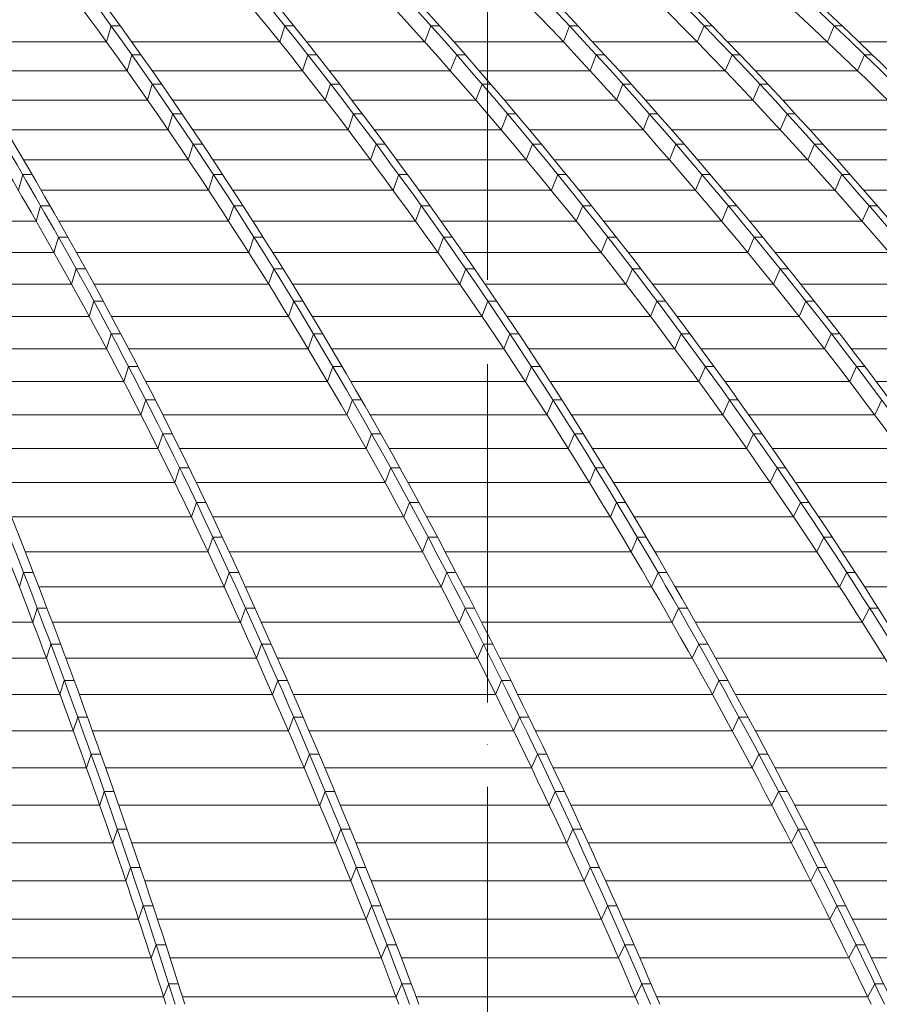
# Model space of a CAD drawing. Header units: millimetres. Extents: x 27034 to 255531, y -206966 to 210227.
# Tile 39 of 87: x 119764 to 123425, y 30606 to 34800. Entities that reach past the tile are written whole.
import ezdxf

# ---------------------------------------------------------------- set-up
doc = ezdxf.new("R2010")
doc.units = ezdxf.units.MM
doc.header["$LTSCALE"] = 0.05
doc.linetypes.add('ACAD_ISO04W100', pattern=[30, 24, -3, 0, -3])
doc.layers.get('0').update_dxf_attribs({"lineweight": 0})
doc.layers.add('001 Axis', color=1, linetype='ACAD_ISO04W100', lineweight=13)

# ---------------------------------------------------------------- blocks, each defined once
blk = doc.blocks.new('fhjkjhjk')
at = {"elevation": -8576.5}
for points in [[(-1384.4, 27619, -0.088749), (-60.7, 26836.8, -0.056899), (1110.6, 25576, -0.038599), (2207.7, 23826.4, -0.027962), (3204.4, 21621.1, -0.015652), (3850.2, 19781.7)], [(-1333.2, 27619, -0.080869), (239.5, 26836.8, -0.056693), (1631.5, 25576, -0.041891), (2933.4, 23826.4, -0.031865), (4120.6, 21621.1, -0.017879), (4888.3, 19781.7)], [(-1156.3, 27619, -0.074834), (620.9, 26836.8, -0.055579), (2194, 25576, -0.04307), (3665.1, 23826.4, -0.033892), (5006.6, 21621.1, -0.019482), (5874.1, 19781.7)], [(-1117.1, 27619, -0.074832), (660.1, 26836.8, -0.055576), (2233.2, 25576, -0.043071), (3704.3, 23826.4, -0.033892), (5045.8, 21621.1, -0.019482), (5913.3, 19781.7)], [(-945.2, 27619, -0.069507), (1030.4, 26836.8, -0.05401), (2779.3, 25576, -0.043608), (4414.8, 23826.4, -0.035415), (5906.2, 21621.1, -0.020849), (6870.5, 19781.7)], [(-897.1, 27619, -0.064033), (1307.8, 26836.8, -0.051922), (3258.7, 25576, -0.042903), (5085.7, 23826.4, -0.0359), (6746.3, 21621.1, -0.022195), (7821.6, 19781.7)], [(-599.4, 27619, -0.061935), (1701.5, 26836.8, -0.050937), (3738.1, 25576, -0.043536), (5642.8, 23826.4, -0.037089), (7379.7, 21621.1, -0.022698), (8502.6, 19781.7)], [(-563.8, 27619, -0.061936), (1737.1, 26836.8, -0.050937), (3773.7, 25576, -0.043534), (5678.4, 23826.4, -0.037088), (7415.3, 21621.1, -0.022697), (8538.2, 19781.7)], [(-286.4, 27619, -0.059928), (2111.9, 26836.8, -0.050008), (4234, 25576, -0.042466), (6221.7, 23826.4, -0.036488), (8027.5, 21621.1, -0.023156), (9197.2, 19781.7)], [(-244.6, 27619, -0.056039), (2358.8, 26836.8, -0.047917), (4663.3, 25576, -0.042752), (6818.4, 23826.4, -0.037893), (8783.7, 21621.1, -0.024012), (10054.1, 19781.7)], [(-102.2, 27619, -0.053231), (2665.8, 26836.8, -0.046299), (5115.9, 25576, -0.042139), (7407.2, 23826.4, -0.038087), (9496.7, 21621.1, -0.024578), (10847.3, 19781.7)], [(-71.1, 27619, -0.05323), (2696.9, 26836.8, -0.046298), (5147, 25576, -0.042138), (7438.3, 23826.4, -0.038087), (9527.8, 21621.1, -0.024578), (10878.4, 19781.7)], [(63.3, 27619, -0.050801), (2986.6, 26836.8, -0.044807), (5574.1, 25576, -0.041478), (7994, 23826.4, -0.038141), (10200.7, 21621.1, -0.025024), (11627, 19781.7)], [(100.4, 27619, -0.048308), (3197.9, 26836.8, -0.043228), (5938.8, 25576, -0.039953), (8505.4, 23826.4, -0.037282), (10838.4, 21621.1, -0.025429), (12348.6, 19781.7)], [(323.2, 27619, -0.047374), (3490.1, 26836.8, -0.042567), (6293.3, 25576, -0.040333), (8914.9, 23826.4, -0.038015), (11305.5, 21621.1, -0.025567), (12850.5, 19781.7)], [(349, 27619, -0.047374), (3515.9, 26836.8, -0.042567), (6319.2, 25576, -0.040333), (8940.8, 23826.4, -0.038015), (11331.4, 21621.1, -0.025567), (12876.4, 19781.7)], [(544.1, 27619, -0.046454), (3782.1, 26836.8, -0.041974), (6647.4, 25576, -0.039159), (9331.1, 23826.4, -0.037023), (11769.3, 21621.1, -0.025691), (13347.9, 19781.7)], [(16612.3, 19781.7, 0.17714), (1128.4, 27619)], [(-1384.4, 27535.6, -0.089584), (-68.1, 26758.8, -0.056896), (1099.3, 25502.1, -0.03937), (2191, 23758.2, -0.028701), (3186.4, 21559.9, -0.010136), (3639.9, 20307.8, -0.0034), (3810.7, 19781.7)], [(-1133.4, 27536.5, -0.070662), (199.2, 26836.8, -0.056693), (1591.3, 25576, -0.041891), (2893.1, 23826.4, -0.031865), (4080.3, 21621.1, -0.017879), (4848, 19781.7)], [(-1132.2, 27536.5, -0.073823), (-19.3, 26836.8, -0.056899), (1152, 25576, -0.038712), (2248.8, 23826.4, -0.02807), (3245.8, 21621.1, -0.015652), (3891.6, 19781.7)], [(-590.9, 27536.5, -0.055235), (1271.4, 26836.8, -0.051921), (3222.4, 25576, -0.043033), (5048.8, 23826.4, -0.036034), (6709.9, 21621.1, -0.022195), (7785.3, 19781.7)], [(-590.6, 27536.5, -0.057888), (1068.4, 26836.8, -0.05401), (2817.3, 25576, -0.043608), (4452.7, 23826.4, -0.035414), (5944.1, 21621.1, -0.020849), (6908.5, 19781.7)], [(131.1, 27536.5, -0.047911), (2326, 26836.8, -0.047918), (4630.4, 25576, -0.042752), (6785.6, 23826.4, -0.037893), (8750.8, 21621.1, -0.024012), (10021.2, 19781.7)], [(131.8, 27536.5, -0.050186), (2146.7, 26836.8, -0.050008), (4268.8, 25576, -0.042596), (6256, 23826.4, -0.036624), (8062.3, 21621.1, -0.023156), (9231.9, 19781.7)], [(561.3, 27536.5, -0.042487), (3015.8, 26836.8, -0.044807), (5603.4, 25576, -0.041477), (8023.3, 23826.4, -0.038141), (10230, 21621.1, -0.025024), (11656.3, 19781.7)], [(561.3, 27536.5, -0.0412), (3171, 26836.8, -0.043228), (5911.8, 25576, -0.040078), (8477.9, 23826.4, -0.037418), (10811.5, 21621.1, -0.025429), (12321.7, 19781.7)], [(1086.2, 27536.5, -0.039031), (3806.9, 26836.8, -0.041973), (6672.1, 25576, -0.039281), (9355.2, 23826.4, -0.037158), (11794.1, 21621.1, -0.025691), (13372.7, 19781.7)], [(-308.6, 27471.2, -0.054713), (1688.1, 26758.8, -0.05094), (3718.3, 25502.1, -0.043536), (5616.9, 23758.2, -0.037089), (7348.2, 21559.9, -0.021952), (8437, 19781.7)], [(-856.4, 27446.8, -0.063226), (610.6, 26758.8, -0.055579), (2178.6, 25502.1, -0.04307), (3645, 23758.2, -0.033892), (4982.3, 21559.9, -0.018808), (5823.4, 19781.7)], [(-445.1, 27396.7, -0.052863), (1019, 26758.8, -0.05401), (2762.2, 25502.1, -0.043608), (4392.4, 23758.2, -0.035415), (5879.1, 21559.9, -0.020171), (6814.2, 19781.7)], [(222.4, 27422.3, -0.0479), (2098.4, 26758.8, -0.050007), (4213.6, 25502.1, -0.043358), (6191.5, 23758.2, -0.037419), (7995, 21559.9, -0.02243), (9129, 19781.7)], [(-394.7, 27125.6, -0.032766), (190.2, 26758.8, -0.05669), (1577.7, 25502.1, -0.04189), (2875.4, 23758.2, -0.031864), (4058.7, 21559.9, -0.017257), (4803.1, 19781.7)], [(1613, 27126.9, -0.020585), (2649.7, 26758.8, -0.046298), (5092, 25502.1, -0.042138), (7376, 23758.2, -0.038087), (9458.7, 21559.9, -0.023758), (10768.4, 19781.7)], [(2136.6, 27047.5, -0.014968), (2969.6, 26758.8, -0.044807), (5548.9, 25502.1, -0.041477), (7961, 23758.2, -0.038788), (10160.6, 21559.9, -0.024198), (11543.7, 19781.7)], [(2589, 27041.6, -0.013612), (3471.6, 26758.8, -0.042568), (6266, 25502.1, -0.040333), (8879.2, 23758.2, -0.038016), (11262.2, 21559.9, -0.024751), (12760.3, 19781.7)], [(878.2, 26940.9, -0.011823), (1258.3, 26758.8, -0.051924), (3203.1, 25502.1, -0.043673), (5021.5, 23758.2, -0.036691), (6679.5, 21559.9, -0.014988), (7435, 20307.8, -0.00516), (7720.2, 19781.7)], [(3298.6, 26911.3, -0.006913), (3763.9, 26758.8, -0.041972), (6619.9, 25502.1, -0.040001), (9290.3, 23758.2, -0.037946), (11725.3, 21559.9, -0.02492), (13256, 19781.7)], [(2308.4, 26760, -0.000061), (2311, 26758.8, -0.047917), (4608.1, 25502.1, -0.042751), (6756.2, 23758.2, -0.037892), (8715.2, 21559.9, -0.023235), (9947.1, 19781.7)], [(3865.9, 26484.9, -0.03225), (5884.8, 25502.1, -0.04069), (8439.4, 23758.2, -0.038083), (10768.8, 21559.9, -0.024556), (12233.3, 19781.7)]]:
    blk.add_lwpolyline(points, format="xyb", dxfattribs=at)
for points, elevation in [([(3577.4, 23949.6), (3557.6, 23880.9)], -8576.5), ([(3577.4, 23949.6), (3616.6, 23949.6)], -8576.5), ([(4317.2, 23949.6), (4295.2, 23880.9)], -8576.5), ([(4317.2, 23949.6), (4355.1, 23949.6)], -8576.5), ([(4912.8, 23880.9), (4939.4, 23949.6)], -8576.5), ([(4939.4, 23949.6), (4976.2, 23949.6)], -8576.5), ([(5528.9, 23949.6), (5503.4, 23880.9)], -8576.5), ([(5528.9, 23949.6), (5564.5, 23949.6)], -8576.5), ([(6102.4, 23949.6), (6073.2, 23880.9)], -8576.5), ([(6102.4, 23949.6), (6136.8, 23949.6)], -8576.5), ([(6627.6, 23880.9), (6656.5, 23949.6)], -8576.5), ([(6656.5, 23949.6), (6689.4, 23949.6)], -8576.5), ([(2899.4, 23880.9), (3557.6, 23880.9)], -8576.5), ([(3665.8, 23880.9), (4295.2, 23880.9)], -8576.5), ([(4409.9, 23880.9), (4912.8, 23880.9)], -8576.5), ([(5037.5, 23880.9), (5503.4, 23880.9)], -8576.5), ([(5628.4, 23880.9), (6073.2, 23880.9)], -8576.5), ([(6203.6, 23880.9), (6627.6, 23880.9)], -8576.5), ([(6761.7, 23880.9), (7239.1, 23880.9)], -8576.5), ([(3665.1, 23826.4), (3645, 23758.2)], -8576.5), ([(3665.1, 23826.4), (3704.3, 23826.4)], -8576.5), ([(4414.8, 23826.4), (4392.4, 23758.2)], -8576.5), ([(4414.8, 23826.4), (4452.7, 23826.4)], -8576.5), ([(5048.8, 23826.4), (5021.5, 23758.2)], -8576.5), ([(5048.8, 23826.4), (5085.7, 23826.4)], -8576.5), ([(5642.8, 23826.4), (5616.9, 23758.2)], -8576.5), ([(5642.8, 23826.4), (5678.4, 23826.4)], -8576.5), ([(6221.7, 23826.4), (6191.5, 23758.2)], -8576.5), ([(6221.7, 23826.4), (6256, 23826.4)], -8576.5), ([(6785.6, 23826.4), (6756.2, 23758.2)], -8576.5), ([(6785.6, 23826.4), (6818.4, 23826.4)], -8576.5), ([(2975.8, 23758.2), (3645, 23758.2)], -8576.5), ([(3752.2, 23758.2), (4392.4, 23758.2)], -8576.5), ([(4506.1, 23758.2), (5021.5, 23758.2)], -8576.5), ([(5144.9, 23758.2), (5616.9, 23758.2)], -8576.5), ([(5740.6, 23758.2), (6191.5, 23758.2)], -8576.5), ([(6320.5, 23758.2), (6756.2, 23758.2)], -8576.5), ([(3752.6, 23701.4), (3732.2, 23633.5)], 5545.8), ([(3752.6, 23701.4), (3791.8, 23701.4)], 5545.8), ([(4512.1, 23701.4), (4489.4, 23633.5)], 5545.8), ([(4512.1, 23701.4), (4550.1, 23701.4)], 5545.8), ([(5129.8, 23633.5), (5157, 23701.4)], -8576.5), ([(5157, 23701.4), (5193.8, 23701.4)], 5545.8), ([(5756.3, 23701.4), (5730, 23633.5)], 5545.8), ([(5756.3, 23701.4), (5791.9, 23701.4)], 5545.8), ([(6339.3, 23701.4), (6309.4, 23633.5)], 5545.8), ([(6339.3, 23701.4), (6373.7, 23701.4)], 5545.8), ([(3052.2, 23633.5), (3732.2, 23633.5)], -8576.5), ([(3838.6, 23633.5), (4489.4, 23633.5)], -8576.5), ([(4602.2, 23633.5), (5129.8, 23633.5)], -8576.5), ([(5251.7, 23633.5), (5730, 23633.5)], -8576.5), ([(5852.6, 23633.5), (6309.4, 23633.5)], -8576.5), ([(6436.7, 23633.5), (6884.3, 23633.5)], -8576.5), ([(3839.8, 23574.5), (3819.1, 23507.1)], -8576.5), ([(3839.8, 23574.5), (3879, 23574.5)], -8576.5), ([(4609, 23574.5), (4586.1, 23507.1)], -8576.5), ([(4609, 23574.5), (4647, 23574.5)], -8576.5), ([(5237.6, 23507.1), (5264.9, 23574.5)], -8576.5), ([(5264.9, 23574.5), (5301.6, 23574.5)], -8576.5), ([(5869.3, 23574.5), (5842.7, 23507.1)], -8576.5), ([(5869.3, 23574.5), (5904.9, 23574.5)], -8576.5), ([(6456.5, 23574.5), (6426.7, 23507.1)], -8576.5), ([(6456.5, 23574.5), (6491, 23574.5)], -8576.5), ([(3128.4, 23507.1), (3819.1, 23507.1)], -8576.5), ([(3924.7, 23507.1), (4586.1, 23507.1)], -8576.5), ([(4697.9, 23507.1), (5237.6, 23507.1)], -8576.5), ([(5358.1, 23507.1), (5842.7, 23507.1)], -8576.5), ([(5964.2, 23507.1), (6426.7, 23507.1)], -8576.5), ([(6552.5, 23507.1), (7011.9, 23507.1)], -8576.5), ([(3926.6, 23445.9), (3905.7, 23378.9)], -8576.5), ([(3926.6, 23445.9), (3965.8, 23445.9)], -8576.5), ([(4705.6, 23445.9), (4682.4, 23378.9)], -8576.5), ([(4705.6, 23445.9), (4743.6, 23445.9)], -8576.5), ([(5345, 23378.9), (5372.3, 23445.9)], -8576.5), ([(5372.3, 23445.9), (5408.9, 23445.9)], -8576.5), ([(5981.8, 23445.9), (5954.8, 23378.9)], -8576.5), ([(5981.8, 23445.9), (6017.4, 23445.9)], -8576.5), ([(6573.2, 23445.9), (6543.6, 23378.9)], -8576.5), ([(6573.2, 23445.9), (6607.8, 23445.9)], -8576.5), ([(3204.3, 23378.9), (3905.7, 23378.9)], -8576.5), ([(4010.5, 23378.9), (4682.4, 23378.9)], -8576.5), ([(4793.3, 23378.9), (5345, 23378.9)], -8576.5), ([(5464.1, 23378.9), (5954.8, 23378.9)], -8576.5), ([(6075.3, 23378.9), (6543.6, 23378.9)], -8576.5), ([(6667.9, 23378.9), (7138.9, 23378.9)], -8576.5), ([(3201, 23315.6), (3182.3, 23249)], -8576.5), ([(3201, 23315.6), (3241.3, 23315.6)], -8576.5), ([(4013.1, 23315.6), (3991.9, 23249)], -8576.5), ([(4013.1, 23315.6), (4052.3, 23315.6)], -8576.5), ([(4801.8, 23315.6), (4778.3, 23249)], -8576.5), ([(4801.8, 23315.6), (4839.8, 23315.6)], -8576.5), ([(5452, 23249), (5479.3, 23315.6)], -8576.5), ([(5479.3, 23315.6), (5515.8, 23315.6)], -8576.5), ([(6093.8, 23315.6), (6066.5, 23249)], -8576.5), ([(6093.8, 23315.6), (6129.4, 23315.6)], -8576.5), ([(6689.4, 23315.6), (6659.9, 23249)], -8576.5), ([(6689.4, 23315.6), (6724.1, 23315.6)], -8576.5), ([(3279.9, 23249), (3991.9, 23249)], -8576.5), ([(4096, 23249), (4778.3, 23249)], -8576.5), ([(4888.3, 23249), (5452, 23249)], -8576.5), ([(5569.7, 23249), (6066.5, 23249)], -8576.5), ([(6185.9, 23249), (6659.9, 23249)], -8576.5), ([(6782.7, 23249), (7265.2, 23249)], -8576.5), ([(3277.2, 23183.5), (3258.2, 23117.3)], -8576.5), ([(3277.2, 23183.5), (3317.5, 23183.5)], -8576.5), ([(4099.2, 23183.5), (4077.8, 23117.3)], -8576.5), ([(4099.2, 23183.5), (4138.4, 23183.5)], -8576.5), ([(4897.5, 23183.5), (4873.6, 23117.3)], -8576.5), ([(4897.5, 23183.5), (4935.5, 23183.5)], -8576.5), ([(5558.3, 23117.3), (5585.7, 23183.5)], -8576.5), ([(5585.7, 23183.5), (5622.2, 23183.5)], -8576.5), ([(6205.2, 23183.5), (6177.5, 23117.3)], -8576.5), ([(6205.2, 23183.5), (6240.8, 23183.5)], -8576.5), ([(6805.1, 23183.5), (6775.6, 23117.3)], -8576.5), ([(6805.1, 23183.5), (6839.8, 23183.5)], -8576.5), ([(2602.2, 23117.3), (3258.2, 23117.3)], -8576.5), ([(3355.2, 23117.3), (4077.8, 23117.3)], -8576.5), ([(4181, 23117.3), (4873.6, 23117.3)], -8576.5), ([(4982.8, 23117.3), (5558.3, 23117.3)], -8576.5), ([(5674.8, 23117.3), (6177.5, 23117.3)], -8576.5), ([(6295.9, 23117.3), (6775.6, 23117.3)], -8576.5), ([(3353, 23049.7), (3333.8, 22983.9)], -8576.5), ([(3353, 23049.7), (3393.3, 23049.7)], -8576.5), ([(4184.9, 23049.7), (4163.1, 22983.9)], -8576.5), ([(4184.9, 23049.7), (4224.1, 23049.7)], -8576.5), ([(4992.7, 23049.7), (4968.5, 22983.9)], -8576.5), ([(4992.7, 23049.7), (5030.7, 23049.7)], -8576.5), ([(5664.1, 22983.9), (5691.6, 23049.7)], -8576.5), ([(5691.6, 23049.7), (5728, 23049.7)], -8576.5), ([(6316, 23049.7), (6288, 22983.9)], -8576.5), ([(6316, 23049.7), (6351.6, 23049.7)], -8576.5), ([(2665.1, 22983.9), (3333.8, 22983.9)], -8576.5), ([(3430.1, 22983.9), (4163.1, 22983.9)], -8576.5), ([(4265.6, 22983.9), (4968.5, 22983.9)], -8576.5), ([(5076.8, 22983.9), (5664.1, 22983.9)], -8576.5), ([(5779.4, 22983.9), (6288, 22983.9)], -8576.5), ([(6405.4, 22983.9), (6890.6, 22983.9)], -8576.5), ([(3428.4, 22914.2), (3409, 22848.8)], -8576.5), ([(3428.4, 22914.2), (3468.7, 22914.2)], -8576.5), ([(4270, 22914.2), (4248, 22848.8)], -8576.5), ([(4270, 22914.2), (4309.2, 22914.2)], -8576.5), ([(5087.3, 22914.2), (5062.9, 22848.8)], -8576.5), ([(5087.3, 22914.2), (5125.3, 22914.2)], -8576.5), ([(5769.3, 22848.8), (5796.9, 22914.2)], -8576.5), ([(5796.9, 22914.2), (5833.3, 22914.2)], -8576.5), ([(6426.2, 22914.2), (6397.7, 22848.8)], -8576.5), ([(6426.2, 22914.2), (6461.8, 22914.2)], -8576.5), ([(2727.7, 22848.8), (3409, 22848.8)], -8576.5), ([(3504.6, 22848.8), (4248, 22848.8)], -8576.5), ([(4349.7, 22848.8), (5062.9, 22848.8)], -8576.5), ([(5170.3, 22848.8), (5769.3, 22848.8)], -8576.5), ([(5883.4, 22848.8), (6397.7, 22848.8)], -8576.5), ([(6514.1, 22848.8), (7004.9, 22848.8)], -8576.5), ([(3503.3, 22777), (3483.6, 22712.1)], -8576.5), ([(3503.3, 22777), (3543.6, 22777)], -8576.5), ([(4354.7, 22777), (4332.4, 22712.1)], -8576.5), ([(4354.7, 22777), (4393.9, 22777)], -8576.5), ([(5181.4, 22777), (5156.6, 22712.1)], -8576.5), ([(5181.4, 22777), (5219.3, 22777)], -8576.5), ([(5901.5, 22777), (5873.7, 22712.1)], -8576.5), ([(5901.5, 22777), (5937.9, 22777)], -8576.5), ([(6535.6, 22777), (6506.8, 22712.1)], -8576.5), ([(6535.6, 22777), (6571.2, 22777)], -8576.5), ([(2789.9, 22712.1), (3483.6, 22712.1)], -8576.5), ([(3578.6, 22712.1), (4332.4, 22712.1)], -8576.5), ([(4433.3, 22712.1), (5156.6, 22712.1)], -8576.5), ([(5263.2, 22712.1), (5873.7, 22712.1)], -8576.5), ([(5986.7, 22712.1), (6506.8, 22712.1)], -8576.5), ([(6622.2, 22712.1), (7118.5, 22712.1)], -8576.5), ([(3577.6, 22638.3), (3557.7, 22573.8)], -8576.5), ([(3577.6, 22638.3), (3617.9, 22638.3)], -8576.5), ([(4438.6, 22638.3), (4416, 22573.8)], -8576.5), ([(4438.6, 22638.3), (4477.8, 22638.3)], -8576.5), ([(5274.6, 22638.3), (5249.5, 22573.8)], -8576.5), ([(5274.6, 22638.3), (5312.6, 22638.3)], -8576.5), ([(5977.3, 22573.8), (6005.4, 22638.3)], -8576.5), ([(6005.4, 22638.3), (6041.7, 22638.3)], -8576.5), ([(6644.1, 22638.3), (6615, 22573.8)], -8576.5), ([(6644.1, 22638.3), (6679.7, 22638.3)], -8576.5), ([(2851.6, 22573.8), (3557.7, 22573.8)], -8576.5), ([(3652, 22573.8), (4416, 22573.8)], -8576.5), ([(4516.2, 22573.8), (5249.5, 22573.8)], -8576.5), ([(5355.3, 22573.8), (5977.3, 22573.8)], -8576.5), ([(6089.3, 22573.8), (6615, 22573.8)], -8576.5), ([(6729.4, 22573.8), (7231.1, 22573.8)], -8576.5), ([(3651.4, 22497.9), (3631.2, 22433.9)], -8576.5), ([(3651.4, 22497.9), (3691.7, 22497.9)], -8576.5), ([(4521.9, 22497.9), (4499.1, 22433.9)], -8576.5), ([(4521.9, 22497.9), (4561.1, 22497.9)], -8576.5), ([(5367.2, 22497.9), (5341.8, 22433.9)], -8576.5), ([(5367.2, 22497.9), (5405.2, 22497.9)], -8576.5), ([(6080.2, 22433.9), (6108.5, 22497.9)], -8576.5), ([(6108.5, 22497.9), (6144.8, 22497.9)], -8576.5), ([(6751.8, 22497.9), (6722.4, 22433.9)], -8576.5), ([(6751.8, 22497.9), (6787.4, 22497.9)], -8576.5), ([(2912.8, 22433.9), (3631.2, 22433.9)], -8576.5), ([(3724.8, 22433.9), (4499.1, 22433.9)], -8576.5), ([(4598.5, 22433.9), (5341.8, 22433.9)], -8576.5), ([(5446.8, 22433.9), (6080.2, 22433.9)], -8576.5), ([(6191.2, 22433.9), (6722.4, 22433.9)], -8576.5), ([(6835.9, 22433.9), (7343, 22433.9)], -8576.5), ([(3724.6, 22355.8), (3704.2, 22292.3)], -8576.5), ([(3724.6, 22355.8), (3764.9, 22355.8)], -8576.5), ([(4604.5, 22355.8), (4581.5, 22292.3)], -8576.5), ([(4604.5, 22355.8), (4643.8, 22355.8)], -8576.5), ([(5459, 22355.8), (5433.4, 22292.3)], -8576.5), ([(5459, 22355.8), (5497, 22355.8)], -8576.5), ([(6182.3, 22292.3), (6210.8, 22355.8)], -8576.5), ([(6210.8, 22355.8), (6247.1, 22355.8)], -8576.5), ([(6858.8, 22355.8), (6828.9, 22292.3)], -8576.5), ([(2973.6, 22292.3), (3704.2, 22292.3)], -8576.5), ([(3797.1, 22292.3), (4581.5, 22292.3)], -8576.5), ([(4680.2, 22292.3), (5433.4, 22292.3)], -8576.5), ([(5537.5, 22292.3), (6182.3, 22292.3)], -8576.5), ([(6292.3, 22292.3), (6828.9, 22292.3)], -8576.5), ([(3797.1, 22212.1), (3776.5, 22149)], -8576.5), ([(3797.1, 22212.1), (3837.4, 22212.1)], -8576.5), ([(4686.5, 22212.1), (4663.2, 22149)], -8576.5), ([(4686.5, 22212.1), (4725.7, 22212.1)], -8576.5), ([(5550.1, 22212.1), (5524.2, 22149)], -8576.5), ([(5550.1, 22212.1), (5588.1, 22212.1)], -8576.5), ([(6283.5, 22149), (6312.4, 22212.1)], -8576.5), ([(6312.4, 22212.1), (6348.7, 22212.1)], -8576.5), ([(3033.9, 22149), (3776.5, 22149)], -8576.5), ([(3868.8, 22149), (4663.2, 22149)], -8576.5), ([(4761.2, 22149), (5524.2, 22149)], -8576.5), ([(5627.5, 22149), (6283.5, 22149)], -8576.5), ([(6392.7, 22149), (6934.7, 22149)], -8576.5), ([(3869, 22066.8), (3848.1, 22004.2)], -8576.5), ([(3869, 22066.8), (3909.3, 22066.8)], -8576.5), ([(4767.7, 22066.8), (4744.1, 22004.2)], -8576.5), ([(4767.7, 22066.8), (4806.9, 22066.8)], -8576.5), ([(5640.4, 22066.8), (5614.2, 22004.2)], -8576.5), ([(5640.4, 22066.8), (5678.4, 22066.8)], -8576.5), ([(6383.9, 22004.2), (6413.1, 22066.8)], -8576.5), ([(6413.1, 22066.8), (6449.4, 22066.8)], -8576.5), ([(3093.7, 22004.2), (3848.1, 22004.2)], -8576.5), ([(3939.8, 22004.2), (4744.1, 22004.2)], -8576.5), ([(4841.4, 22004.2), (5614.2, 22004.2)], -8576.5), ([(5716.8, 22004.2), (6383.9, 22004.2)], -8576.5), ([(6492.2, 22004.2), (7039.5, 22004.2)], -8576.5), ([(3940.2, 21919.8), (3919.1, 21857.7)], -8576.5), ([(3940.2, 21919.8), (3980.5, 21919.8)], -8576.5), ([(4848.2, 21919.8), (4824.3, 21857.7)], -8576.5), ([(4848.2, 21919.8), (4887.4, 21919.8)], -8576.5), ([(5729.9, 21919.8), (5703.4, 21857.7)], -8576.5), ([(5729.9, 21919.8), (5767.9, 21919.8)], -8576.5), ([(6483.4, 21857.7), (6512.9, 21919.8)], -8576.5), ([(6512.9, 21919.8), (6549.3, 21919.8)], -8576.5), ([(3152.8, 21857.7), (3919.1, 21857.7)], -8576.5), ([(4010.1, 21857.7), (4824.3, 21857.7)], -8576.5), ([(4920.9, 21857.7), (5703.4, 21857.7)], -8576.5), ([(5805.2, 21857.7), (6483.4, 21857.7)], -8576.5), ([(6590.9, 21857.7), (7143.4, 21857.7)], -8576.5), ([(4010.6, 21771.3), (3989.3, 21709.6)], -8576.5), ([(4010.6, 21771.3), (4050.9, 21771.3)], -8576.5), ([(4927.8, 21771.3), (4903.7, 21709.6)], -8576.5), ([(4927.8, 21771.3), (4967, 21771.3)], -8576.5), ([(5818.5, 21771.3), (5791.7, 21709.6)], -8576.5), ([(5818.5, 21771.3), (5856.5, 21771.3)], -8576.5), ([(6581.9, 21709.6), (6611.9, 21771.3)], -8576.5), ([(6611.9, 21771.3), (6648.2, 21771.3)], -8576.5), ([(3211.4, 21709.6), (3989.3, 21709.6)], -8576.5), ([(4079.7, 21709.6), (4903.7, 21709.6)], -8576.5), ([(4999.6, 21709.6), (5791.7, 21709.6)], -8576.5), ([(5892.7, 21709.6), (6581.9, 21709.6)], -8576.5), ([(6688.7, 21709.6), (7246.3, 21709.6)], -8576.5), ([(3204.4, 21621.1), (3186.4, 21559.9)], -8576.5), ([(3204.4, 21621.1), (3245.8, 21621.1)], -8576.5), ([(4080.3, 21621.1), (4058.7, 21559.9)], -8576.5), ([(4080.3, 21621.1), (4120.6, 21621.1)], -8576.5), ([(5006.6, 21621.1), (4982.3, 21559.9)], -8576.5), ([(5006.6, 21621.1), (5045.8, 21621.1)], -8576.5), ([(5906.2, 21621.1), (5879.1, 21559.9)], -8576.5), ([(5906.2, 21621.1), (5944.1, 21621.1)], -8576.5), ([(6709.9, 21621.1), (6679.5, 21559.9)], -8576.5), ([(6709.9, 21621.1), (6746.3, 21621.1)], -8576.5), ([(3269.4, 21559.9), (4058.7, 21559.9)], -8576.5), ([(4148.6, 21559.9), (4982.3, 21559.9)], -8576.5), ([(5077.6, 21559.9), (5879.1, 21559.9)], -8576.5), ([(5979.4, 21559.9), (6679.5, 21559.9)], -8576.5), ([(6785.7, 21559.9), (7348.2, 21559.9)], -8576.5), ([(3262.5, 21469.5), (3244.2, 21408.8)], -8576.5), ([(3262.5, 21469.5), (3304, 21469.5)], -8576.5), ([(4149.5, 21469.5), (4127.7, 21408.8)], -8576.5), ([(4149.5, 21469.5), (4189.8, 21469.5)], -8576.5), ([(5084.9, 21469.5), (5060.2, 21408.8)], -8576.5), ([(5084.9, 21469.5), (5124.1, 21469.5)], -8576.5), ([(5993.2, 21469.5), (5965.8, 21408.8)], -8576.5), ([(5993.2, 21469.5), (6031.2, 21469.5)], -8576.5), ([(6776.2, 21408.8), (6807, 21469.5)], -8576.5), ([(6807, 21469.5), (6843.4, 21469.5)], -8576.5), ([(2552, 21408.8), (3244.2, 21408.8)], -8576.5), ([(3327, 21408.8), (4127.7, 21408.8)], -8576.5), ([(4217.2, 21408.8), (5060.2, 21408.8)], -8576.5), ([(5155, 21408.8), (5965.8, 21408.8)], -8576.5), ([(6065.6, 21408.8), (6776.2, 21408.8)], -8576.5), ([(3320.4, 21316.3), (3301.7, 21256.1)], -8576.5), ([(3320.4, 21316.3), (3361.8, 21316.3)], -8576.5), ([(4218.3, 21316.3), (4196.2, 21256.1)], -8576.5), ([(4218.3, 21316.3), (4258.6, 21316.3)], -8576.5), ([(5162.6, 21316.3), (5137.7, 21256.1)], -8576.5), ([(5162.6, 21316.3), (5201.8, 21316.3)], -8576.5), ([(6079.7, 21316.3), (6052, 21256.1)], -8576.5), ([(6079.7, 21316.3), (6117.6, 21316.3)], -8576.5), ([(2604.4, 21256.1), (3301.7, 21256.1)], -8576.5), ([(3384.3, 21256.1), (4196.2, 21256.1)], -8576.5), ([(4285.3, 21256.1), (5137.7, 21256.1)], -8576.5), ([(5232.1, 21256.1), (6052, 21256.1)], -8576.5), ([(6151.3, 21256.1), (6872.3, 21256.1)], -8576.5), ([(3377.9, 21161.6), (3359, 21101.9)], -8576.5), ([(3377.9, 21161.6), (3419.3, 21161.6)], -8576.5), ([(4286.7, 21161.6), (4264.4, 21101.9)], -8576.5), ([(4286.7, 21161.6), (4326.9, 21161.6)], -8576.5), ([(5239.9, 21161.6), (5214.7, 21101.9)], -8576.5), ([(5239.9, 21161.6), (5279.1, 21161.6)], -8576.5), ([(6165.6, 21161.6), (6137.6, 21101.9)], -8576.5), ([(6165.6, 21161.6), (6203.6, 21161.6)], -8576.5), ([(2656.5, 21101.9), (3359, 21101.9)], -8576.5), ([(3441.3, 21101.9), (4264.4, 21101.9)], -8576.5), ([(4353, 21101.9), (5214.7, 21101.9)], -8576.5), ([(5308.6, 21101.9), (6137.6, 21101.9)], -8576.5), ([(6236.4, 21101.9), (6967.8, 21101.9)], -8576.5), ([(3435, 21005.3), (3415.9, 20946.1)], -8576.5), ([(3435, 21005.3), (3476.5, 21005.3)], -8576.5), ([(4354.6, 21005.3), (4332.1, 20946.1)], -8576.5), ([(4354.6, 21005.3), (4394.9, 21005.3)], -8576.5), ([(5316.7, 21005.3), (5291.2, 20946.1)], -8576.5), ([(5316.7, 21005.3), (5355.9, 21005.3)], -8576.5), ([(6250.9, 21005.3), (6222.7, 20946.1)], -8576.5), ([(6250.9, 21005.3), (6288.9, 21005.3)], -8576.5), ([(2708.2, 20946.1), (3415.9, 20946.1)], -8576.5), ([(3497.9, 20946.1), (4332.1, 20946.1)], -8576.5), ([(4420.3, 20946.1), (5291.2, 20946.1)], -8576.5), ([(5384.6, 20946.1), (6222.7, 20946.1)], -8576.5), ([(6320.9, 20946.1), (7062.6, 20946.1)], -8576.5), ([(3491.8, 20847.5), (3472.5, 20788.8)], -8576.5), ([(3491.8, 20847.5), (3533.2, 20847.5)], -8576.5), ([(4422, 20847.5), (4399.3, 20788.8)], -8576.5), ([(4422, 20847.5), (4462.3, 20847.5)], -8576.5), ([(5392.9, 20847.5), (5367.2, 20788.8)], -8576.5), ([(5392.9, 20847.5), (5432.1, 20847.5)], -8576.5), ([(6335.6, 20847.5), (6307.1, 20788.8)], -8576.5), ([(6335.6, 20847.5), (6373.6, 20847.5)], -8576.5), ([(2759.6, 20788.8), (3472.5, 20788.8)], -8576.5), ([(3554.1, 20788.8), (4399.3, 20788.8)], -8576.5), ([(4487.1, 20788.8), (5367.2, 20788.8)], -8576.5), ([(5460.1, 20788.8), (6307.1, 20788.8)], -8576.5), ([(6404.8, 20788.8), (7156.8, 20788.8)], -8576.5), ([(3548.1, 20688.2), (3528.7, 20630)], -8576.5), ([(3548.1, 20688.2), (3589.5, 20688.2)], -8576.5), ([(4489, 20688.2), (4466, 20630)], -8576.5), ([(4489, 20688.2), (4529.3, 20688.2)], -8576.5), ([(5468.5, 20688.2), (5442.5, 20630)], -8576.5), ([(5468.5, 20688.2), (5507.7, 20688.2)], -8576.5), ([(6419.7, 20688.2), (6390.9, 20630)], -8576.5), ([(6419.7, 20688.2), (6457.7, 20688.2)], -8576.5), ([(2810.7, 20630), (3528.7, 20630)], -8576.5), ([(3609.9, 20630), (4466, 20630)], -8576.5), ([(4553.4, 20630), (5442.5, 20630)], -8576.5), ([(5535, 20630), (6390.9, 20630)], -8576.5), ([(6488, 20630), (7250.3, 20630)], -8576.5), ([(3604, 20527.3), (3584.5, 20469.6)], -8576.5), ([(3604, 20527.3), (3645.4, 20527.3)], -8576.5), ([(4555.4, 20527.3), (4532.2, 20469.6)], -8576.5), ([(4555.4, 20527.3), (4595.7, 20527.3)], -8576.5), ([(5543.5, 20527.3), (5517.3, 20469.6)], -8576.5), ([(5543.5, 20527.3), (5582.7, 20527.3)], -8576.5), ([(6503.1, 20527.3), (6474, 20469.6)], -8576.5), ([(6503.1, 20527.3), (6541, 20527.3)], -8576.5), ([(2861.3, 20469.6), (3584.5, 20469.6)], -8576.5), ([(3665.2, 20469.6), (4532.2, 20469.6)], -8576.5), ([(4619.2, 20469.6), (5517.3, 20469.6)], -8576.5), ([(5609.3, 20469.6), (6474, 20469.6)], -8576.5), ([(6570.6, 20469.6), (7343, 20469.6)], -8576.5), ([(3659.4, 20365), (3639.9, 20307.8)], -8576.5), ([(3659.4, 20365), (3700.8, 20365)], -8576.5), ([(4621.2, 20365), (4597.9, 20307.8)], -8576.5), ([(4621.2, 20365), (4661.5, 20365)], -8576.5), ([(5617.9, 20365), (5591.5, 20307.8)], -8576.5), ([(5617.9, 20365), (5657.1, 20365)], -8576.5), ([(6585.7, 20365), (6556.4, 20307.8)], -8576.5), ([(6585.7, 20365), (6623.7, 20365)], -8576.5), ([(2911.4, 20307.8), (3639.9, 20307.8)], -8576.5), ([(3720.1, 20307.8), (4597.8, 20307.8)], -8576.5), ([(4684.4, 20307.8), (5591.5, 20307.8)], -8576.5), ([(5683, 20307.8), (6556.4, 20307.8)], -8576.5), ([(6652.4, 20307.8), (7435, 20307.8)], -8576.5), ([(3714.3, 20201), (3693.9, 20144.3)], -8576.5), ([(3714.3, 20201), (3755.7, 20201)], -8576.5), ([(4686.5, 20201), (4662.9, 20144.3)], -8576.5), ([(4686.5, 20201), (4726.8, 20201)], -8576.5), ([(5691.7, 20201), (5665, 20144.3)], -8576.5), ([(5691.7, 20201), (5730.9, 20201)], -8576.5), ([(6667.7, 20201), (6638.2, 20144.3)], -8576.5), ([(6667.7, 20201), (6705.7, 20201)], -8576.5), ([(2961.2, 20144.3), (3693.9, 20144.3)], -8576.5), ([(3774.5, 20144.3), (4662.9, 20144.3)], -8576.5), ([(4749.1, 20144.3), (5665, 20144.3)], -8576.5), ([(5756, 20144.3), (6638.2, 20144.3)], -8576.5), ([(6733.6, 20144.3), (7525.1, 20144.3)], -8576.5), ([(3768.8, 20035.5), (3747.5, 19979.4)], -8576.5), ([(3768.8, 20035.5), (3810.2, 20035.5)], -8576.5), ([(4751.2, 20035.5), (4727.4, 19979.4)], -8576.5), ([(4751.2, 20035.5), (4791.5, 20035.5)], -8576.5), ([(5764.7, 20035.5), (5737.9, 19979.4)], -8576.5), ([(5764.7, 20035.5), (5803.9, 20035.5)], -8576.5), ([(6748.9, 20035.5), (6719.2, 19979.4)], -8576.5), ([(6748.9, 20035.5), (6786.9, 20035.5)], -8576.5), ([(3010.5, 19979.4), (3747.5, 19979.4)], -8576.5), ([(3828.4, 19979.4), (4727.4, 19979.4)], -8576.5), ([(4813.1, 19979.4), (5737.9, 19979.4)], -8576.5), ([(5828.4, 19979.4), (6719.2, 19979.4)], -8576.5), ([(6814.1, 19979.4), (7614.7, 19979.4)], -8576.5), ([(3822.6, 19868.5), (3800.8, 19812.9)], -8576.5), ([(3822.6, 19868.5), (3864, 19868.5)], -8576.5), ([(4815.2, 19868.5), (4791.3, 19812.9)], -8576.5), ([(4815.2, 19868.5), (4855.5, 19868.5)], -8576.5), ([(5837.1, 19868.5), (5810, 19812.9)], -8576.5), ([(5837.1, 19868.5), (5876.3, 19868.5)], -8576.5), ([(6829.3, 19868.5), (6799.3, 19812.9)], -8576.5), ([(6829.3, 19868.5), (6867.3, 19868.5)], -8576.5), ([(3059.3, 19812.9), (3800.8, 19812.9)], -8576.5), ([(3881.7, 19812.9), (4791.3, 19812.9)], -8576.5), ([(4876.6, 19812.9), (5810, 19812.9)], -8576.5), ([(5900, 19812.9), (6799.3, 19812.9)], -8576.5)]:
    blk.add_lwpolyline(points, dxfattribs=dict(elevation=elevation))

msp = doc.modelspace()

# ---------------------------------------------------------------- linework, layer by layer
at = {"layer": '001 Axis', "ltscale": 1200}
msp.add_line((121756, 40532.7, -4196.2), (121756, -13240.5, -4196.2), dxfattribs=at)

# ---------------------------------------------------------------- block references
at = {"color": 2}
msp.add_blockref('fhjkjhjk', (116576, 10824.6, 4380.3), dxfattribs=at)

doc.saveas('drawing.dxf')
